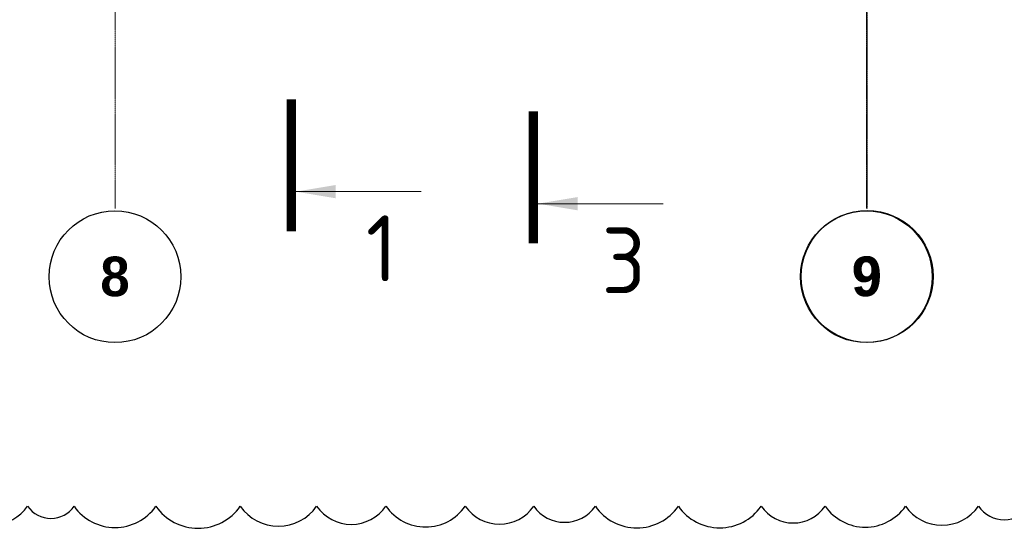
# Model space of a CAD drawing. Header units: millimetres. Extents: x 247266 to 730847, y -636031 to 10052.
# Tile 127 of 256: x 572686 to 580155, y -314363 to -310506. Entities that reach past the tile are written whole.
import ezdxf

# ---------------------------------------------------------------- set-up
doc = ezdxf.new("R2010")
doc.units = ezdxf.units.MM
doc.linetypes.add('______5', pattern=[1100, 800, -100, 100, -100])
doc.linetypes.add('осевая', pattern=[50.8, 31.75, -6.35, 6.35, -6.35])
doc.layers.add('Исправления', color=1, linetype='Continuous')
doc.layers.add('Оси', color=7, linetype='______5', lineweight=18)
doc.layers.add('Узлы', color=7, linetype='Continuous', lineweight=0)
doc.styles.add('Century Gothic', font='GOTHIC.TTF')
doc.styles.add('GOST-2.304_Type-B', font='GOST_Common.ttf')

# ---------------------------------------------------------------- blocks, each defined once
blk = doc.blocks.new('NSY101')
at = {"color": 0, "linetype": 'ByBlock', "lineweight": -2}
blk.add_circle((0, 0), 50, dxfattribs=at)

msp = doc.modelspace()

# ---------------------------------------------------------------- linework, layer by layer
at = {"layer": 'Исправления'}
msp.add_lwpolyline([(572227.37, -314195.61, 0.5205671), (572746.78, -314195.61, 0.5205671), (573099.6, -314195.61, 0.5205671), (573719.08, -314195.61, 0.5205671), (574360.13, -314195.61, 0.5205671), (574938.63, -314195.61, 0.5205671), (575464.98, -314195.61, 0.5205671), (576066.87, -314195.61, 0.5205671), (576585.77, -314195.61, 0.5205671), (577053.43, -314195.61, 0.5205671), (577683.29, -314195.61, 0.5205671), (578310.85, -314195.61, 0.5205671), (578796.93, -314195.61, 0.5205671), (579405.64, -314195.61, 0.5205671), (579959.23, -314195.61, 0.5205671), (580351.05, -314195.61, 0.5205671)], format="xyb", dxfattribs=at)
at = {"layer": 'Оси', "linetype": 'осевая', "lineweight": 0, "ltscale": 0.3, "transparency": 33554687}
for p, q in [((573409.86, -303582.95), (573409.86, -311939.06)), ((579109.86, -303582.95), (579109.86, -311939.06)), ((579115.52, -303581.44), (579115.52, -311937.55))]:
    msp.add_line(p, q, dxfattribs=at)
at = {"layer": 'Узлы', "linetype": 'Continuous', "lineweight": 0}
for p, q in [((574782.02, -311810.02, 200), (575732.02, -311810.02, 200)), ((576618.23, -311901.36, 200), (577568.23, -311901.36, 200))]:
    msp.add_line(p, q, dxfattribs=at)
at = {"layer": 'Узлы', "linetype": 'Continuous', "lineweight": 0, "const_width": 70, "elevation": 200}
for points in [[(574747.02, -312110.02), (574747.02, -311110.02)], [(576583.23, -312201.36), (576583.23, -311201.36)]]:
    msp.add_lwpolyline(points, dxfattribs=at)
at = {"layer": 'Узлы', "linetype": 'Continuous', "lineweight": 0}
for points in [[(574782.02, -311810.02, 200), (575082.48, -311860.3, 200), (575082.48, -311759.75, 200)], [(576618.23, -311901.36, 200), (576918.68, -311951.64, 200), (576918.68, -311851.09, 200)]]:
    msp.add_solid(points, dxfattribs=at)

# ---------------------------------------------------------------- block references
at = {"layer": 'Оси', "linetype": 'Continuous', "lineweight": 25, "transparency": 33554687, "xscale": 9.999999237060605, "yscale": 9.999999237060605, "zscale": 9.999999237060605}
for p in [(573409.32, -312454.93), (579109.32, -312454.93), (579114.98, -312453.42)]:
    msp.add_blockref('NSY101', p, dxfattribs=at)

# ---------------------------------------------------------------- texts
at = {"layer": 'Оси', "linetype": 'Continuous', "lineweight": 25, "transparency": 33554687, "char_height": 300, "width": 385, "attachment_point": 5, "style": 'Century Gothic'}
for s, insert in [('\\A1;{\\fCentury Gothic|i0|b1;\\H300.000000;\\W1.000000;\\C16;8}\\P', (573409.32, -312454.93)), ('\\A1;{\\fCentury Gothic|i0|b1;\\H300.000000;\\W1.000000;\\C16;9}\\P', (579109.32, -312454.93)), ('\\A1;{\\fCentury Gothic|i0|b1;\\H300.000000;\\W1.000000;\\C16;9}\\P', (579114.98, -312453.42))]:
    msp.add_mtext(s, dxfattribs=dict(at, insert=insert))
at = {"layer": 'Узлы', "linetype": 'Continuous', "lineweight": 0, "char_height": 500, "attachment_point": 5, "style": 'GOST-2.304_Type-B'}
for s, insert in [('1', (575432.02, -312240.02, 200)), ('3', (577268.23, -312331.36, 200))]:
    msp.add_mtext_dynamic_manual_height_columns(s, width=723.8798, gutter_width=25, heights=[0], dxfattribs=dict(at, insert=insert))

doc.saveas('drawing.dxf')
